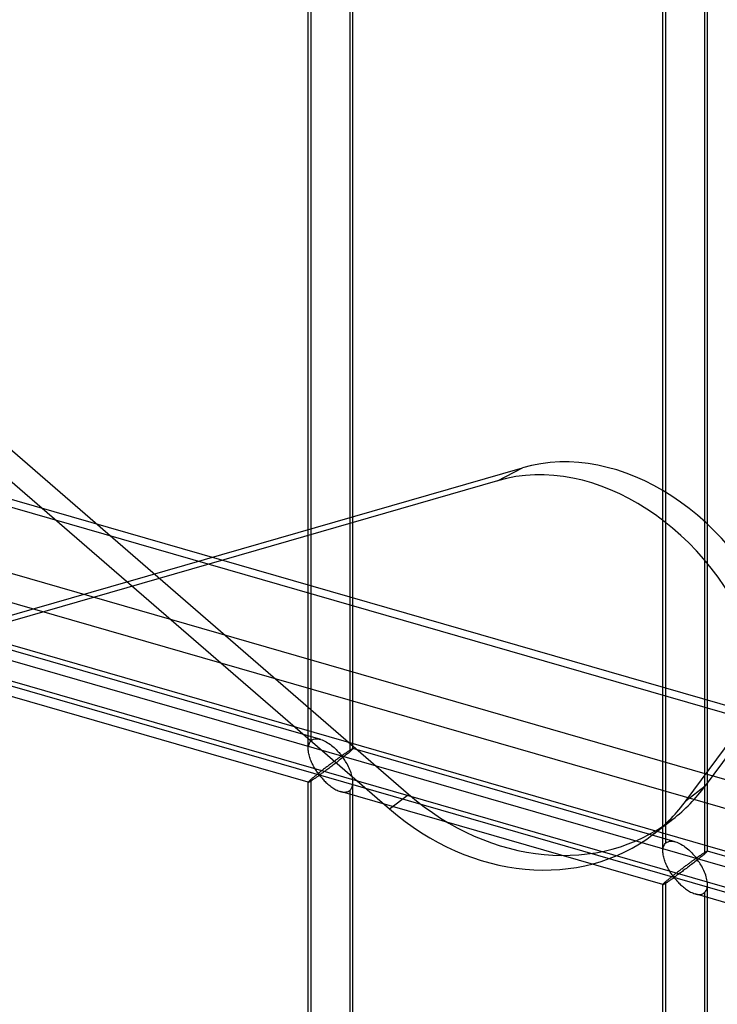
# Model space of a CAD drawing. Header units: millimetres. Extents: x -626 to 636, y -726 to 753.
# Tile 23 of 84: x -197 to -119, y -38 to 72. Entities that reach past the tile are written whole.
import ezdxf

# ---------------------------------------------------------------- set-up
doc = ezdxf.new("R2010")
doc.units = ezdxf.units.MM
doc.layers.add('MAIN-1', color=7, linetype='Continuous')
doc.layers.add('MAIN-2', color=7, linetype='Continuous')

msp = doc.modelspace()

# ---------------------------------------------------------------- linework, layer by layer
at = {"layer": 'MAIN-1'}
for p, q in [((-625.6, 140.97), (288.06, -122.78)), ((292.74, -143.67), (-620.92, 120.08))]:
    msp.add_line(p, q, dxfattribs=at)
at = {"layer": 'MAIN-2'}
for p, q in [((-153.26, -14.75), (-462.96, 253.46)), ((-465.09, 251.81), (-155.39, -16.39)), ((-164.18, -8.72), (-164.18, 146.09)), ((-164.51, -9.63), (-164.51, 145.75)), ((-159.85, 144.84), (-159.85, -9.97)), ((-159.52, -9.63), (-159.52, 145.75)), ((291.21, -122.83), (-622.45, 140.92)), ((-124.73, -21.12), (-124.73, 134.27)), ((-124.4, -20.2), (-124.4, 134.6)), ((-119.73, -21.12), (-119.73, 134.27)), ((-120.07, 133.35), (-120.07, -21.45)), ((-618.54, 123.48), (295.12, -140.27)), ((293.2, -131.73), (-553.59, 112.72)), ((-552.81, 109.27), (360.84, -154.48)), ((-319.9, 35.51), (634.9, -240.11)), ((355.37, -162.31), (-320.23, 32.72)), ((-450.19, -67.5), (-140.49, 21.9)), ((-143.29, 20.45), (-140.49, 21.9)), ((-143.29, 20.45), (-453, -68.96)), ((-98.38, 15.45), (-119.98, -13.8)), ((-122.11, -15.45), (-100.51, 13.8)), ((-163.12, -8.59), (-199.3, 1.86)), ((-164.51, -13.39), (-200.69, -2.94)), ((-164.33, -8.89), (-164.26, -8.8)), ((-164.26, -8.8), (-164.18, -8.72)), ((-164.18, -8.72), (-164.06, -8.63)), ((-164.06, -8.63), (-163.93, -8.57)), ((-163.93, -8.57), (-163.78, -8.53)), ((-163.78, -8.53), (-163.63, -8.52)), ((-163.63, -8.52), (-163.46, -8.52)), ((-163.46, -8.52), (-163.29, -8.54)), ((-163.29, -8.54), (-163.11, -8.59)), ((-163.11, -8.59), (-162.95, -8.64)), ((-162.95, -8.64), (-162.8, -8.7)), ((-162.8, -8.7), (-162.64, -8.78)), ((-162.64, -8.78), (-162.49, -8.86)), ((-164.51, -9.5), (-164.49, -9.36)), ((-164.51, -9.65), (-164.51, -9.5)), ((-164.51, -9.78), (-164.51, -9.65)), ((-164.5, -9.92), (-164.51, -9.78)), ((-164.48, -10.05), (-164.5, -9.92)), ((-164.49, -9.36), (-164.47, -9.23)), ((-164.47, -9.23), (-164.43, -9.11)), ((-164.43, -9.11), (-164.39, -8.99)), ((-164.39, -8.99), (-164.33, -8.89)), ((-162.49, -8.86), (-162.34, -8.95)), ((-162.34, -8.95), (-162.19, -9.05)), ((-162.19, -9.05), (-162.04, -9.15)), ((-162.04, -9.15), (-161.9, -9.26)), ((-161.9, -9.26), (-161.76, -9.38)), ((-161.76, -9.38), (-161.62, -9.49)), ((-161.62, -9.49), (-161.5, -9.61)), ((-161.5, -9.61), (-161.37, -9.73)), ((-161.37, -9.73), (-161.26, -9.85)), ((-161.26, -9.85), (-161.15, -9.96)), ((-160.08, -9.95), (-160.04, -9.92)), ((-160.04, -9.92), (-159.99, -9.89)), ((-159.99, -9.89), (-159.95, -9.86)), ((-159.95, -9.86), (-159.9, -9.83)), ((-159.9, -9.83), (-159.86, -9.8)), ((-159.86, -9.8), (-159.82, -9.78)), ((-159.79, -9.92), (-159.85, -9.97)), ((-159.82, -9.78), (-159.78, -9.76)), ((-159.74, -9.87), (-159.79, -9.92)), ((-159.78, -9.76), (-159.74, -9.73)), ((-159.74, -9.73), (-159.71, -9.71)), ((-159.69, -9.82), (-159.74, -9.87)), ((-159.71, -9.71), (-159.68, -9.69)), ((-159.65, -9.79), (-159.69, -9.82)), ((-159.68, -9.69), (-159.65, -9.68)), ((-159.65, -9.68), (-159.62, -9.66)), ((-159.61, -9.75), (-159.65, -9.79)), ((-159.62, -9.66), (-159.6, -9.65)), ((-159.58, -9.72), (-159.61, -9.75)), ((-159.6, -9.65), (-159.58, -9.64)), ((-159.58, -9.64), (-159.56, -9.63)), ((-159.56, -9.69), (-159.58, -9.72)), ((-159.56, -9.63), (-159.54, -9.63)), ((-159.54, -9.67), (-159.56, -9.69)), ((-159.54, -9.63), (-159.53, -9.62)), ((-159.52, -9.65), (-159.54, -9.67)), ((-159.53, -9.62), (-159.52, -9.62)), ((-159.52, -9.62), (-159.52, -9.62)), ((-159.52, -9.62), (-159.52, -9.63)), ((-123.34, -20.07), (-159.52, -9.62)), ((-159.52, -9.63), (-159.52, -9.63)), ((-159.52, -9.63), (-159.52, -9.63)), ((-159.52, -9.63), (-159.52, -9.63)), ((-159.52, -9.63), (-159.52, -9.63)), ((-159.52, -9.63), (-159.52, -9.64)), ((-159.52, -9.64), (-159.52, -9.65)), ((-164.45, -10.19), (-164.48, -10.05)), ((-164.42, -10.33), (-164.45, -10.19)), ((-164.39, -10.46), (-164.42, -10.33)), ((-164.34, -10.6), (-164.39, -10.46)), ((-164.3, -10.74), (-164.34, -10.6)), ((-164.25, -10.88), (-164.3, -10.74)), ((-164.19, -11.01), (-164.25, -10.88)), ((-164.14, -11.15), (-164.19, -11.01)), ((-161.58, -11.02), (-161.66, -11.07)), ((-161.51, -10.97), (-161.58, -11.02)), ((-161.45, -10.92), (-161.51, -10.97)), ((-161.38, -10.87), (-161.45, -10.92)), ((-161.32, -10.83), (-161.38, -10.87)), ((-161.25, -10.78), (-161.32, -10.83)), ((-161.17, -11.03), (-161.29, -11.12)), ((-161.19, -10.74), (-161.25, -10.78)), ((-161.13, -10.7), (-161.19, -10.74)), ((-161.04, -10.93), (-161.17, -11.03)), ((-161.15, -9.96), (-161.05, -10.07)), ((-161.08, -10.66), (-161.13, -10.7)), ((-161.03, -10.62), (-161.08, -10.66)), ((-161.05, -10.07), (-160.96, -10.18)), ((-160.92, -10.83), (-161.04, -10.93)), ((-160.97, -10.58), (-161.03, -10.62)), ((-160.92, -10.55), (-160.97, -10.58)), ((-160.96, -10.18), (-160.87, -10.28)), ((-160.88, -10.52), (-160.92, -10.55)), ((-160.8, -10.74), (-160.92, -10.83)), ((-160.83, -10.49), (-160.88, -10.52)), ((-160.87, -10.28), (-160.76, -10.36)), ((-160.76, -10.49), (-160.83, -10.49)), ((-160.67, -10.64), (-160.8, -10.74)), ((-160.76, -10.36), (-160.7, -10.35)), ((-160.66, -10.57), (-160.76, -10.49)), ((-160.7, -10.35), (-160.65, -10.33)), ((-160.55, -10.54), (-160.67, -10.64)), ((-160.58, -10.68), (-160.66, -10.57)), ((-160.65, -10.33), (-160.61, -10.3)), ((-160.61, -10.3), (-160.56, -10.27)), ((-160.5, -10.79), (-160.58, -10.68)), ((-160.56, -10.27), (-160.52, -10.24)), ((-160.44, -10.45), (-160.55, -10.54)), ((-160.52, -10.24), (-160.47, -10.21)), ((-160.42, -10.92), (-160.5, -10.79)), ((-160.47, -10.21), (-160.42, -10.18)), ((-160.32, -10.36), (-160.44, -10.45)), ((-160.42, -10.18), (-160.37, -10.14)), ((-160.33, -11.05), (-160.42, -10.92)), ((-160.37, -10.14), (-160.32, -10.11)), ((-160.25, -11.19), (-160.33, -11.05)), ((-160.32, -10.11), (-160.27, -10.08)), ((-160.21, -10.27), (-160.32, -10.36)), ((-160.27, -10.08), (-160.23, -10.05)), ((-160.23, -10.05), (-160.18, -10.01)), ((-160.11, -10.19), (-160.21, -10.27)), ((-160.18, -10.01), (-160.13, -9.98)), ((-160.13, -9.98), (-160.08, -9.95)), ((-160.02, -10.11), (-160.11, -10.19)), ((-159.93, -10.04), (-160.02, -10.11)), ((-159.85, -9.97), (-159.93, -10.04)), ((-164.08, -11.28), (-164.14, -11.15)), ((-164.01, -11.41), (-164.08, -11.28)), ((-163.95, -11.53), (-164.01, -11.41)), ((-163.88, -11.65), (-163.95, -11.53)), ((-163.82, -11.77), (-163.88, -11.65)), ((-163.75, -11.88), (-163.82, -11.77)), ((-163.68, -11.99), (-163.75, -11.88)), ((-163.61, -12.1), (-163.68, -11.99)), ((-163.54, -12.2), (-163.61, -12.1)), ((-163.05, -12.13), (-163.13, -12.2)), ((-162.96, -12.06), (-163.05, -12.13)), ((-162.87, -11.99), (-162.96, -12.06)), ((-162.79, -11.93), (-162.87, -11.99)), ((-162.7, -11.86), (-162.79, -11.93)), ((-162.63, -12.13), (-162.72, -12.19)), ((-162.62, -11.8), (-162.7, -11.86)), ((-162.53, -12.06), (-162.63, -12.13)), ((-162.53, -11.73), (-162.62, -11.8)), ((-162.45, -11.67), (-162.53, -11.73)), ((-162.43, -11.98), (-162.53, -12.06)), ((-162.37, -11.61), (-162.45, -11.67)), ((-162.33, -11.91), (-162.43, -11.98)), ((-162.28, -11.54), (-162.37, -11.61)), ((-162.22, -11.83), (-162.33, -11.91)), ((-162.2, -11.48), (-162.28, -11.54)), ((-162.11, -11.75), (-162.22, -11.83)), ((-162.12, -11.42), (-162.2, -11.48)), ((-162.04, -11.36), (-162.12, -11.42)), ((-162, -11.66), (-162.11, -11.75)), ((-161.96, -11.3), (-162.04, -11.36)), ((-161.88, -11.58), (-162, -11.66)), ((-161.88, -11.24), (-161.96, -11.3)), ((-161.8, -11.18), (-161.88, -11.24)), ((-161.77, -11.49), (-161.88, -11.58)), ((-161.73, -11.13), (-161.8, -11.18)), ((-161.65, -11.4), (-161.77, -11.49)), ((-161.66, -11.07), (-161.73, -11.13)), ((-161.53, -11.31), (-161.65, -11.4)), ((-161.41, -11.22), (-161.53, -11.31)), ((-161.29, -11.12), (-161.41, -11.22)), ((-160.16, -11.34), (-160.25, -11.19)), ((-160.08, -11.49), (-160.16, -11.34)), ((-159.99, -11.65), (-160.08, -11.49)), ((-159.92, -11.82), (-159.99, -11.65)), ((-159.84, -11.98), (-159.92, -11.82)), ((-159.77, -12.16), (-159.84, -11.98)), ((-164.39, -13.23), (-164.43, -13.28)), ((-164.33, -13.18), (-164.39, -13.23)), ((-164.26, -13.12), (-164.33, -13.18)), ((-164.29, -13.29), (-164.24, -13.26)), ((-164.18, -13.05), (-164.26, -13.12)), ((-164.24, -13.26), (-164.19, -13.22)), ((-164.19, -13.22), (-164.13, -13.18)), ((-164.12, -13), (-164.18, -13.05)), ((-164.18, -167.85), (-164.18, -13.05)), ((-164.13, -13.18), (-164.07, -13.15)), ((-164.06, -12.95), (-164.12, -13)), ((-164.07, -13.15), (-164.01, -13.1)), ((-164, -12.9), (-164.06, -12.95)), ((-164.01, -13.1), (-163.94, -13.06)), ((-163.93, -12.84), (-164, -12.9)), ((-163.94, -13.06), (-163.88, -13.02)), ((-163.87, -12.78), (-163.93, -12.84)), ((-163.88, -13.02), (-163.81, -12.97)), ((-163.79, -12.72), (-163.87, -12.78)), ((-163.81, -12.97), (-163.74, -12.93)), ((-163.72, -12.66), (-163.79, -12.72)), ((-163.74, -12.93), (-163.67, -12.88)), ((-163.64, -12.6), (-163.72, -12.66)), ((-163.67, -12.88), (-163.61, -12.83)), ((-163.56, -12.53), (-163.64, -12.6)), ((-163.61, -12.83), (-163.54, -12.79)), ((-163.48, -12.47), (-163.56, -12.53)), ((-163.48, -12.29), (-163.54, -12.2)), ((-163.54, -12.79), (-163.47, -12.75)), ((-163.42, -12.38), (-163.48, -12.29)), ((-163.39, -12.4), (-163.48, -12.47)), ((-163.47, -12.75), (-163.41, -12.7)), ((-163.35, -12.45), (-163.42, -12.38)), ((-163.41, -12.7), (-163.35, -12.67)), ((-163.31, -12.33), (-163.39, -12.4)), ((-163.27, -12.52), (-163.35, -12.45)), ((-163.35, -12.67), (-163.26, -12.65)), ((-163.22, -12.27), (-163.31, -12.33)), ((-163.18, -12.51), (-163.27, -12.52)), ((-163.26, -12.65), (-163.18, -12.72)), ((-163.13, -12.2), (-163.22, -12.27)), ((-163.12, -12.47), (-163.18, -12.51)), ((-163.18, -12.72), (-163.11, -12.79)), ((-163.05, -12.42), (-163.12, -12.47)), ((-163.11, -12.79), (-163.04, -12.87)), ((-162.97, -12.37), (-163.05, -12.42)), ((-163.04, -12.87), (-162.97, -12.95)), ((-162.89, -12.32), (-162.97, -12.37)), ((-162.97, -12.95), (-162.89, -13.04)), ((-162.81, -12.26), (-162.89, -12.32)), ((-162.89, -13.04), (-162.8, -13.13)), ((-162.72, -12.19), (-162.81, -12.26)), ((-162.8, -13.13), (-162.72, -13.22)), ((-162.72, -13.22), (-162.62, -13.32)), ((-159.71, -12.33), (-159.77, -12.16)), ((-159.66, -12.5), (-159.71, -12.33)), ((-159.61, -12.68), (-159.66, -12.5)), ((-159.57, -12.85), (-159.61, -12.68)), ((-159.54, -13.02), (-159.57, -12.85)), ((-159.52, -13.2), (-159.54, -13.02)), ((-159.52, -13.37), (-159.52, -13.2)), ((-164.49, -13.35), (-164.51, -13.37)), ((-164.51, -13.37), (-164.51, -13.38)), ((-164.51, -13.38), (-164.51, -13.38)), ((-164.51, -13.38), (-164.51, -13.39)), ((-164.51, -168.76), (-164.51, -13.38)), ((-164.51, -13.39), (-164.51, -13.39)), ((-164.51, -13.39), (-164.51, -13.39)), ((-164.51, -13.39), (-164.51, -13.39)), ((-164.51, -13.39), (-164.51, -13.39)), ((-164.51, -13.39), (-164.49, -13.39)), ((-164.47, -13.32), (-164.49, -13.35)), ((-164.49, -13.39), (-164.47, -13.38)), ((-164.43, -13.28), (-164.47, -13.32)), ((-164.47, -13.38), (-164.45, -13.37)), ((-164.45, -13.37), (-164.42, -13.36)), ((-164.42, -13.36), (-164.38, -13.34)), ((-164.38, -13.34), (-164.34, -13.31)), ((-164.34, -13.31), (-164.29, -13.29)), ((-162.62, -13.32), (-162.53, -13.41)), ((-162.53, -13.41), (-162.43, -13.5)), ((-162.43, -13.5), (-162.32, -13.59)), ((-162.32, -13.59), (-162.22, -13.68)), ((-162.22, -13.68), (-162.11, -13.77)), ((-162.11, -13.77), (-161.99, -13.85)), ((-161.99, -13.85), (-161.88, -13.94)), ((-161.88, -13.94), (-161.76, -14.02)), ((-161.76, -14.02), (-161.64, -14.09)), ((-161.64, -14.09), (-161.53, -14.16)), ((-161.53, -14.16), (-161.41, -14.23)), ((-161.41, -14.23), (-161.29, -14.28)), ((-161.29, -14.28), (-161.16, -14.34)), ((-161.16, -14.34), (-161.04, -14.39)), ((-160.04, -14.42), (-159.94, -14.36)), ((-159.94, -14.36), (-159.85, -14.3)), ((-159.85, -14.3), (-159.75, -14.19)), ((-159.85, -14.3), (-159.85, -169.1)), ((-159.75, -14.19), (-159.66, -14.06)), ((-159.66, -14.06), (-159.6, -13.91)), ((-159.6, -13.91), (-159.55, -13.74)), ((-159.55, -13.74), (-159.52, -13.56)), ((-159.52, -13.56), (-159.52, -13.37)), ((-159.52, -168.76), (-159.52, -13.38)), ((-122.11, -15.45), (-119.98, -13.8)), ((-161.04, -14.39), (-160.92, -14.43)), ((-160.92, -14.43), (-160.78, -14.46)), ((-124.73, -24.87), (-160.91, -14.43)), ((-160.78, -14.46), (-160.64, -14.49)), ((-160.64, -14.49), (-160.51, -14.5)), ((-160.51, -14.5), (-160.38, -14.5)), ((-160.38, -14.5), (-160.26, -14.48)), ((-160.26, -14.48), (-160.15, -14.46)), ((-160.15, -14.46), (-160.04, -14.42)), ((-155.39, -16.39), (-153.26, -14.75)), ((-125.76, -19.19), (-123.63, -17.55)), ((-124.73, -20.98), (-124.71, -20.85)), ((-124.73, -21.13), (-124.73, -20.98)), ((-124.71, -20.85), (-124.69, -20.71)), ((-124.69, -20.71), (-124.65, -20.59)), ((-124.65, -20.59), (-124.6, -20.48)), ((-124.6, -20.48), (-124.54, -20.37)), ((-124.54, -20.37), (-124.47, -20.28)), ((-124.47, -20.28), (-124.4, -20.2)), ((-124.4, -20.2), (-124.28, -20.12)), ((-124.28, -20.12), (-124.15, -20.06)), ((-124.15, -20.06), (-124, -20.02)), ((-124, -20.02), (-123.84, -20)), ((-123.84, -20), (-123.68, -20)), ((-123.68, -20), (-123.51, -20.03)), ((-123.51, -20.03), (-123.33, -20.07)), ((-123.33, -20.07), (-123.17, -20.12)), ((-123.17, -20.12), (-123.01, -20.19)), ((-123.01, -20.19), (-122.86, -20.26)), ((-122.86, -20.26), (-122.71, -20.34)), ((-122.71, -20.34), (-122.55, -20.44)), ((-122.55, -20.44), (-122.4, -20.53)), ((-122.4, -20.53), (-122.26, -20.64)), ((-122.26, -20.64), (-122.11, -20.75)), ((-122.11, -20.75), (-121.97, -20.86)), ((-121.97, -20.86), (-121.84, -20.98)), ((-121.84, -20.98), (-121.71, -21.1)), ((-124.73, -21.26), (-124.73, -21.13)), ((-124.71, -21.4), (-124.73, -21.26)), ((-124.69, -21.54), (-124.71, -21.4)), ((-124.67, -21.68), (-124.69, -21.54)), ((-124.64, -21.81), (-124.67, -21.68)), ((-124.6, -21.95), (-124.64, -21.81)), ((-124.56, -22.09), (-124.6, -21.95)), ((-124.52, -22.22), (-124.56, -22.09)), ((-121.71, -21.1), (-121.59, -21.21)), ((-121.59, -21.21), (-121.48, -21.33)), ((-121.48, -21.33), (-121.37, -21.45)), ((-121.37, -21.45), (-121.27, -21.56)), ((-121.27, -21.56), (-121.17, -21.66)), ((-121.19, -22.07), (-121.24, -22.1)), ((-121.14, -22.03), (-121.19, -22.07)), ((-121.17, -21.66), (-121.09, -21.76)), ((-121.09, -22), (-121.14, -22.03)), ((-121.09, -21.76), (-120.98, -21.85)), ((-121.05, -21.98), (-121.09, -22)), ((-120.98, -21.97), (-121.05, -21.98)), ((-120.98, -21.85), (-120.92, -21.84)), ((-120.88, -22.06), (-120.98, -21.97)), ((-120.92, -21.84), (-120.87, -21.81)), ((-120.77, -22.03), (-120.89, -22.12)), ((-120.8, -22.16), (-120.88, -22.06)), ((-120.87, -21.81), (-120.83, -21.79)), ((-120.83, -21.79), (-120.78, -21.76)), ((-120.78, -21.76), (-120.73, -21.73)), ((-120.65, -21.94), (-120.77, -22.03)), ((-120.73, -21.73), (-120.69, -21.69)), ((-120.69, -21.69), (-120.64, -21.66)), ((-120.54, -21.84), (-120.65, -21.94)), ((-120.64, -21.66), (-120.59, -21.63)), ((-120.59, -21.63), (-120.54, -21.6)), ((-120.54, -21.6), (-120.49, -21.56)), ((-120.43, -21.76), (-120.54, -21.84)), ((-120.49, -21.56), (-120.44, -21.53)), ((-120.44, -21.53), (-120.39, -21.5)), ((-120.33, -21.67), (-120.43, -21.76)), ((-120.39, -21.5), (-120.35, -21.46)), ((-120.35, -21.46), (-120.3, -21.43)), ((-120.23, -21.59), (-120.33, -21.67)), ((-120.3, -21.43), (-120.25, -21.4)), ((-120.25, -21.4), (-120.21, -21.37)), ((-120.15, -21.52), (-120.23, -21.59)), ((-120.21, -21.37), (-120.16, -21.34)), ((-120.16, -21.34), (-120.12, -21.32)), ((-120.07, -21.45), (-120.15, -21.52)), ((-120.12, -21.32), (-120.08, -21.29)), ((-120.08, -21.29), (-120.04, -21.26)), ((-120.01, -21.4), (-120.07, -21.45)), ((-120.04, -21.26), (-120, -21.24)), ((-119.96, -21.35), (-120.01, -21.4)), ((-120, -21.24), (-119.96, -21.22)), ((-119.96, -21.22), (-119.93, -21.2)), ((-119.91, -21.31), (-119.96, -21.35)), ((-119.93, -21.2), (-119.9, -21.18)), ((-119.87, -21.27), (-119.91, -21.31)), ((-119.9, -21.18), (-119.87, -21.16)), ((-119.87, -21.16), (-119.84, -21.15)), ((-119.83, -21.23), (-119.87, -21.27)), ((-119.84, -21.15), (-119.81, -21.13)), ((-119.8, -21.2), (-119.83, -21.23)), ((-119.81, -21.13), (-119.79, -21.12)), ((-119.77, -21.18), (-119.8, -21.2)), ((-119.79, -21.12), (-119.77, -21.12)), ((-119.77, -21.12), (-119.76, -21.11)), ((-119.75, -21.16), (-119.77, -21.18)), ((-119.76, -21.11), (-119.75, -21.11)), ((-119.75, -21.11), (-119.74, -21.11)), ((-119.74, -21.14), (-119.75, -21.16)), ((-119.74, -21.11), (-119.74, -21.11)), ((-119.74, -21.11), (-119.74, -21.11)), ((-119.74, -21.11), (-119.73, -21.11)), ((-83.56, -31.55), (-119.74, -21.11)), ((-119.73, -21.12), (-119.74, -21.14)), ((-119.73, -21.11), (-119.73, -21.11)), ((-119.73, -21.11), (-119.73, -21.11)), ((-119.73, -21.11), (-119.73, -21.11)), ((-119.73, -21.11), (-119.73, -21.12)), ((-124.46, -22.36), (-124.52, -22.22)), ((-124.41, -22.5), (-124.46, -22.36)), ((-124.35, -22.63), (-124.41, -22.5)), ((-124.29, -22.76), (-124.35, -22.63)), ((-124.23, -22.89), (-124.29, -22.76)), ((-124.17, -23.01), (-124.23, -22.89)), ((-124.1, -23.14), (-124.17, -23.01)), ((-124.03, -23.25), (-124.1, -23.14)), ((-122.67, -23.15), (-122.75, -23.22)), ((-122.58, -23.09), (-122.67, -23.15)), ((-122.5, -23.03), (-122.58, -23.09)), ((-122.42, -22.97), (-122.5, -23.03)), ((-122.34, -22.9), (-122.42, -22.97)), ((-122.26, -22.84), (-122.34, -22.9)), ((-122.22, -23.15), (-122.33, -23.23)), ((-122.18, -22.78), (-122.26, -22.84)), ((-122.1, -23.06), (-122.22, -23.15)), ((-122.1, -22.73), (-122.18, -22.78)), ((-122.02, -22.67), (-122.1, -22.73)), ((-121.98, -22.97), (-122.1, -23.06)), ((-121.95, -22.61), (-122.02, -22.67)), ((-121.87, -22.88), (-121.98, -22.97)), ((-121.87, -22.56), (-121.95, -22.61)), ((-121.8, -22.51), (-121.87, -22.56)), ((-121.75, -22.79), (-121.87, -22.88)), ((-121.73, -22.46), (-121.8, -22.51)), ((-121.63, -22.7), (-121.75, -22.79)), ((-121.66, -22.41), (-121.73, -22.46)), ((-121.6, -22.36), (-121.66, -22.41)), ((-121.51, -22.61), (-121.63, -22.7)), ((-121.53, -22.31), (-121.6, -22.36)), ((-121.47, -22.26), (-121.53, -22.31)), ((-121.38, -22.51), (-121.51, -22.61)), ((-121.41, -22.22), (-121.47, -22.26)), ((-121.35, -22.18), (-121.41, -22.22)), ((-121.26, -22.42), (-121.38, -22.51)), ((-121.3, -22.14), (-121.35, -22.18)), ((-121.24, -22.1), (-121.3, -22.14)), ((-121.14, -22.32), (-121.26, -22.42)), ((-121.01, -22.22), (-121.14, -22.32)), ((-120.89, -22.12), (-121.01, -22.22)), ((-120.72, -22.28), (-120.8, -22.16)), ((-120.63, -22.4), (-120.72, -22.28)), ((-120.55, -22.53), (-120.63, -22.4)), ((-120.46, -22.67), (-120.55, -22.53)), ((-120.38, -22.82), (-120.46, -22.67)), ((-120.29, -22.98), (-120.38, -22.82)), ((-120.21, -23.13), (-120.29, -22.98)), ((-120.13, -23.3), (-120.21, -23.13)), ((-124.08, -24.27), (-124.15, -24.33)), ((-124.01, -24.21), (-124.08, -24.27)), ((-123.96, -23.37), (-124.03, -23.25)), ((-123.93, -24.15), (-124.01, -24.21)), ((-123.9, -23.48), (-123.96, -23.37)), ((-123.86, -24.08), (-123.93, -24.15)), ((-123.83, -23.58), (-123.9, -23.48)), ((-123.78, -24.02), (-123.86, -24.08)), ((-123.76, -23.68), (-123.83, -23.58)), ((-123.82, -24.32), (-123.76, -24.27)), ((-123.69, -23.95), (-123.78, -24.02)), ((-123.7, -23.77), (-123.76, -23.68)), ((-123.76, -24.27), (-123.69, -24.23)), ((-123.63, -23.86), (-123.7, -23.77)), ((-123.61, -23.89), (-123.69, -23.95)), ((-123.69, -24.23), (-123.63, -24.19)), ((-123.57, -23.94), (-123.63, -23.86)), ((-123.63, -24.19), (-123.56, -24.15)), ((-123.52, -23.82), (-123.61, -23.89)), ((-123.49, -24.01), (-123.57, -23.94)), ((-123.56, -24.15), (-123.48, -24.13)), ((-123.44, -23.75), (-123.52, -23.82)), ((-123.4, -24), (-123.49, -24.01)), ((-123.48, -24.13), (-123.4, -24.2)), ((-123.35, -23.68), (-123.44, -23.75)), ((-123.33, -23.96), (-123.4, -24)), ((-123.4, -24.2), (-123.33, -24.28)), ((-123.26, -23.61), (-123.35, -23.68)), ((-123.26, -23.91), (-123.33, -23.96)), ((-123.33, -24.28), (-123.26, -24.36)), ((-123.18, -23.55), (-123.26, -23.61)), ((-123.19, -23.86), (-123.26, -23.91)), ((-123.11, -23.8), (-123.19, -23.86)), ((-123.09, -23.48), (-123.18, -23.55)), ((-123.03, -23.74), (-123.11, -23.8)), ((-123, -23.41), (-123.09, -23.48)), ((-122.94, -23.68), (-123.03, -23.74)), ((-122.92, -23.35), (-123, -23.41)), ((-122.84, -23.61), (-122.94, -23.68)), ((-122.83, -23.28), (-122.92, -23.35)), ((-122.75, -23.54), (-122.84, -23.61)), ((-122.75, -23.22), (-122.83, -23.28)), ((-122.65, -23.47), (-122.75, -23.54)), ((-122.55, -23.39), (-122.65, -23.47)), ((-122.44, -23.31), (-122.55, -23.39)), ((-122.33, -23.23), (-122.44, -23.31)), ((-120.06, -23.47), (-120.13, -23.3)), ((-119.99, -23.64), (-120.06, -23.47)), ((-119.93, -23.81), (-119.99, -23.64)), ((-119.87, -23.99), (-119.93, -23.81)), ((-119.83, -24.16), (-119.87, -23.99)), ((-119.79, -24.33), (-119.83, -24.16)), ((-124.71, -24.83), (-124.73, -24.85)), ((-124.73, -24.85), (-124.73, -24.87)), ((-124.73, -24.87), (-124.73, -24.87)), ((-124.73, -24.87), (-124.73, -24.87)), ((-124.73, -24.87), (-124.73, -24.87)), ((-124.73, -24.87), (-124.73, -24.87)), ((-124.73, -24.87), (-124.73, -24.87)), ((-124.73, -24.87), (-124.72, -24.87)), ((-124.73, -180.25), (-124.73, -24.87)), ((-124.72, -24.87), (-124.71, -24.87)), ((-124.69, -24.8), (-124.71, -24.83)), ((-124.71, -24.87), (-124.69, -24.87)), ((-124.65, -24.76), (-124.69, -24.8)), ((-124.69, -24.87), (-124.67, -24.86)), ((-124.67, -24.86), (-124.63, -24.84)), ((-124.6, -24.72), (-124.65, -24.76)), ((-124.63, -24.84), (-124.6, -24.82)), ((-124.54, -24.66), (-124.6, -24.72)), ((-124.6, -24.82), (-124.56, -24.8)), ((-124.56, -24.8), (-124.51, -24.77)), ((-124.47, -24.6), (-124.54, -24.66)), ((-124.51, -24.77), (-124.46, -24.74)), ((-124.4, -24.53), (-124.47, -24.6)), ((-124.46, -24.74), (-124.41, -24.71)), ((-124.41, -24.71), (-124.35, -24.67)), ((-124.34, -24.48), (-124.4, -24.53)), ((-124.4, -179.33), (-124.4, -24.53)), ((-124.35, -24.67), (-124.29, -24.63)), ((-124.28, -24.43), (-124.34, -24.48)), ((-124.29, -24.63), (-124.22, -24.59)), ((-124.22, -24.38), (-124.28, -24.43)), ((-124.15, -24.33), (-124.22, -24.38)), ((-124.22, -24.59), (-124.16, -24.55)), ((-124.16, -24.55), (-124.09, -24.5)), ((-124.09, -24.5), (-124.03, -24.46)), ((-124.03, -24.46), (-123.96, -24.41)), ((-123.96, -24.41), (-123.89, -24.36)), ((-123.89, -24.36), (-123.82, -24.32)), ((-123.26, -24.36), (-123.18, -24.44)), ((-123.18, -24.44), (-123.1, -24.53)), ((-123.1, -24.53), (-123.02, -24.62)), ((-123.02, -24.62), (-122.93, -24.71)), ((-122.93, -24.71), (-122.84, -24.8)), ((-122.84, -24.8), (-122.74, -24.89)), ((-122.74, -24.89), (-122.64, -24.98)), ((-122.64, -24.98), (-122.54, -25.07)), ((-122.54, -25.07), (-122.43, -25.16)), ((-122.43, -25.16), (-122.32, -25.25)), ((-122.32, -25.25), (-122.21, -25.34)), ((-122.21, -25.34), (-122.1, -25.42)), ((-119.88, -25.54), (-119.81, -25.39)), ((-119.81, -25.39), (-119.77, -25.23)), ((-119.76, -24.51), (-119.79, -24.33)), ((-119.77, -25.23), (-119.74, -25.04)), ((-119.74, -24.68), (-119.76, -24.51)), ((-119.73, -24.85), (-119.74, -24.68)), ((-119.74, -25.04), (-119.73, -24.85)), ((-119.73, -180.25), (-119.73, -24.87)), ((-122.1, -25.42), (-121.98, -25.5)), ((-121.98, -25.5), (-121.86, -25.58)), ((-121.86, -25.58), (-121.74, -25.65)), ((-121.74, -25.65), (-121.62, -25.71)), ((-121.62, -25.71), (-121.5, -25.77)), ((-121.5, -25.77), (-121.38, -25.82)), ((-121.38, -25.82), (-121.26, -25.87)), ((-121.26, -25.87), (-121.13, -25.91)), ((-121.13, -25.91), (-121, -25.95)), ((-84.94, -36.36), (-121.12, -25.91)), ((-121, -25.95), (-120.86, -25.97)), ((-120.86, -25.97), (-120.73, -25.98)), ((-120.73, -25.98), (-120.6, -25.98)), ((-120.6, -25.98), (-120.48, -25.97)), ((-120.48, -25.97), (-120.36, -25.94)), ((-120.36, -25.94), (-120.25, -25.9)), ((-120.25, -25.9), (-120.16, -25.85)), ((-120.16, -25.85), (-120.07, -25.78)), ((-120.07, -25.78), (-119.96, -25.67)), ((-120.07, -25.78), (-120.07, -180.58)), ((-119.96, -25.67), (-119.88, -25.54))]:
    msp.add_line(p, q, dxfattribs=at)
for centre, major_axis, ratio, start_param, end_param in [((-32.1, -27.8), (-346.97, 400.64), 0.75, -2.427868, 0), ((-32.1, -27.8), (-346.97, 400.64), 0.75, 0.713724, 3.141593), ((-34.6, -29.96), (346.97, -400.64), 0.75, -2.427868, 0), ((-134.03, -4.25), (-12.19, 23.53), 0.774635, -1.72401, -0.153214), ((-131.23, -2.8), (12.19, -23.53), 0.774635, 1.417583, 2.988379), ((-139.85, 3.41), (16.22, -20.95), 0.842373, -0.000009, 0.234089), ((-139.85, 3.41), (16.22, -20.95), 0.842373, -1.336708, -0.000009), ((-141.99, 1.76), (-16.22, 20.95), 0.842373, 3.141584, 3.375681), ((-141.99, 1.76), (-16.22, 20.95), 0.842373, 1.804885, 3.141584)]:
    msp.add_ellipse(centre, major_axis=major_axis, ratio=ratio, start_param=start_param, end_param=end_param, dxfattribs=at)

doc.saveas('drawing.dxf')
